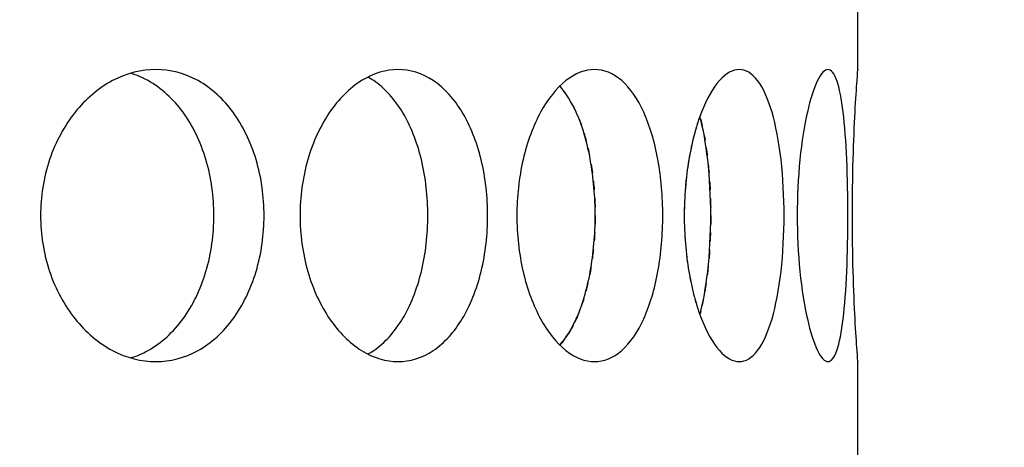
# Model space of a CAD drawing. Header units: millimetres. Extents: x 18 to 610, y -123 to 280.
# Tile 18 of 83: x 151.14 to 153.67, y 114.91 to 116.01. Entities that reach past the tile are written whole.
import ezdxf

# ---------------------------------------------------------------- set-up
doc = ezdxf.new("R2010")
doc.units = ezdxf.units.MM
doc.linetypes.add('SOLID', pattern=[0])

# ---------------------------------------------------------------- blocks, each defined once
blk = doc.blocks.new('BlockOfViews_9')
at = {"linetype": 'SOLID', "lineweight": 30}
for p, q in [((153.2947, 115.8805, 47.985), (153.2947, 116.1309, 47.9956)), ((153.2947, 114.8805, 47.985), (153.2947, 115.1309, 47.9956))]:
    blk.add_line(p, q, dxfattribs=at)
for centre, radius, start, end in [((148.2443, 134.1808, 118.5), 46, 270.00048, 89.99952), ((148.2447, 134.1808, 116), 42.5, 270, 90), ((148.2447, 134.1808, 80.5), 38, 270, 90), ((148.2447, 134.1808, 72.8678), 27.1, 270, 0)]:
    blk.add_arc(centre, radius, start, end, dxfattribs=at)
for points, knots in [([(151.7691, 115.5058, 51.6168), (151.7691, 115.4587, 51.6168), (151.7624, 115.4085, 51.6234), (151.7347, 115.3161, 51.65), (151.7138, 115.274, 51.67), (151.6651, 115.2074, 51.7155), (151.634, 115.1785, 51.744), (151.5649, 115.1403, 51.8054), (151.5269, 115.1308, 51.8383), (151.4547, 115.1308, 51.8988), (151.4158, 115.1403, 51.9305), (151.3433, 115.1785, 51.9879), (151.3098, 115.2074, 52.0136), (151.2566, 115.274, 52.0537), (151.2333, 115.3161, 52.0708), (151.2022, 115.4085, 52.0934), (151.1946, 115.4587, 52.0989), (151.1946, 115.5529, 52.0989), (151.2022, 115.6032, 52.0934), (151.2333, 115.6956, 52.0708), (151.2566, 115.7377, 52.0537), (151.3098, 115.8043, 52.0136), (151.3433, 115.8331, 51.9879), (151.4158, 115.8714, 51.9305), (151.4547, 115.8808, 51.8988), (151.5269, 115.8808, 51.8383), (151.5649, 115.8714, 51.8054), (151.634, 115.8331, 51.744), (151.6651, 115.8043, 51.7155), (151.7138, 115.7377, 51.67), (151.7347, 115.6956, 51.65), (151.7624, 115.6032, 51.6234), (151.7691, 115.5529, 51.6168), (151.7691, 115.5058, 51.6168)], [0, 0, 0, 0, 0.141313, 0.141313, 0.282627, 0.282627, 0.42394, 0.42394, 0.565253, 0.565253, 0.706567, 0.706567, 0.84788, 0.84788, 0.989193, 0.989193, 1.130507, 1.130507, 1.27182, 1.27182, 1.413133, 1.413133, 1.554447, 1.554447, 1.69576, 1.69576, 1.837073, 1.837073, 1.978386, 1.978386, 2.1197, 2.1197, 2.261013, 2.261013, 2.261013, 2.261013]), ([(151.6402, 115.5058, 51.4632), (151.6402, 115.5529, 51.4632), (151.6334, 115.6032, 51.4698), (151.6059, 115.6956, 51.4965), (151.585, 115.7377, 51.5165), (151.5364, 115.8043, 51.5621), (151.5053, 115.8331, 51.5907), (151.4566, 115.8602, 51.6341), (151.4419, 115.8665, 51.6471), (151.4269, 115.8711, 51.6601)], [0, 0, 0, 0, 0.1413181, 0.1413181, 0.2826362, 0.2826362, 0.4239542, 0.4239542, 0.4820886, 0.4820886, 0.4820886, 0.4820886]), ([(152.3436, 115.5058, 50.9499), (152.3436, 115.4587, 50.9499), (152.3381, 115.4085, 50.9575), (152.3155, 115.3161, 50.9886), (152.2984, 115.274, 51.0119), (152.2583, 115.2074, 51.0651), (152.2326, 115.1785, 51.0986), (152.1752, 115.1403, 51.1711), (152.1435, 115.1308, 51.21), (152.083, 115.1308, 51.2822), (152.0501, 115.1403, 51.3202), (151.9887, 115.1785, 51.3893), (151.9602, 115.2074, 51.4204), (151.9147, 115.274, 51.4691), (151.8947, 115.3161, 51.49), (151.8681, 115.4085, 51.5176), (151.8615, 115.4587, 51.5244), (151.8615, 115.5529, 51.5244), (151.8681, 115.6032, 51.5176), (151.8947, 115.6956, 51.49), (151.9147, 115.7377, 51.4691), (151.9602, 115.8043, 51.4204), (151.9887, 115.8331, 51.3893), (152.0501, 115.8714, 51.3202), (152.083, 115.8808, 51.2822), (152.1435, 115.8808, 51.21), (152.1752, 115.8714, 51.1711), (152.2326, 115.8331, 51.0986), (152.2583, 115.8043, 51.0651), (152.2984, 115.7377, 51.0119), (152.3155, 115.6956, 50.9886), (152.3381, 115.6032, 50.9575), (152.3436, 115.5529, 50.9499), (152.3436, 115.5058, 50.9499)], [0, 0, 0, 0, 0.141313, 0.141313, 0.282627, 0.282627, 0.42394, 0.42394, 0.565253, 0.565253, 0.706567, 0.706567, 0.84788, 0.84788, 0.989193, 0.989193, 1.130507, 1.130507, 1.27182, 1.27182, 1.413133, 1.413133, 1.554447, 1.554447, 1.69576, 1.69576, 1.837073, 1.837073, 1.978386, 1.978386, 2.1197, 2.1197, 2.261013, 2.261013, 2.261013, 2.261013]), ([(152.19, 115.5058, 50.8209), (152.19, 115.5529, 50.8209), (152.1845, 115.6032, 50.8286), (152.162, 115.6956, 50.8597), (152.1449, 115.7377, 50.8831), (152.1049, 115.8043, 50.9364), (152.0793, 115.8331, 50.9699), (152.0459, 115.8555, 51.0123), (152.041, 115.8584, 51.0184), (152.0361, 115.8611, 51.0246)], [0, 0, 0, 0, 0.1413181, 0.1413181, 0.2826362, 0.2826362, 0.4239542, 0.4239542, 0.4475238, 0.4475238, 0.4475238, 0.4475238]), ([(152.4186, 115.5058, 50.8428), (152.4186, 115.5529, 50.8428), (152.4239, 115.6032, 50.835), (152.4453, 115.6956, 50.8032), (152.4614, 115.7377, 50.7791), (152.4977, 115.8043, 50.7232), (152.5204, 115.8331, 50.6876), (152.5688, 115.8714, 50.6089), (152.5946, 115.8808, 50.5658), (152.6417, 115.8808, 50.4842), (152.6662, 115.8714, 50.4404), (152.7101, 115.8331, 50.359), (152.7296, 115.8043, 50.3216), (152.7598, 115.7377, 50.2622), (152.7726, 115.6956, 50.2363), (152.7895, 115.6032, 50.2018), (152.7936, 115.5529, 50.1933), (152.7936, 115.4587, 50.1933), (152.7895, 115.4085, 50.2018), (152.7726, 115.3161, 50.2363), (152.7598, 115.274, 50.2622), (152.7296, 115.2074, 50.3216), (152.7101, 115.1785, 50.359), (152.6662, 115.1403, 50.4404), (152.6417, 115.1308, 50.4842), (152.5946, 115.1308, 50.5658), (152.5688, 115.1403, 50.6089), (152.5204, 115.1785, 50.6876), (152.4977, 115.2074, 50.7232), (152.4614, 115.274, 50.7791), (152.4453, 115.3161, 50.8032), (152.4239, 115.4085, 50.835), (152.4186, 115.4587, 50.8428), (152.4186, 115.5058, 50.8428)], [0, 0, 0, 0, 0.141313, 0.141313, 0.282627, 0.282627, 0.42394, 0.42394, 0.565253, 0.565253, 0.706567, 0.706567, 0.84788, 0.84788, 0.989193, 0.989193, 1.130507, 1.130507, 1.27182, 1.27182, 1.413133, 1.413133, 1.554447, 1.554447, 1.69576, 1.69576, 1.837073, 1.837073, 1.978386, 1.978386, 2.1197, 2.1197, 2.261013, 2.261013, 2.261013, 2.261013]), ([(152.8488, 115.5058, 50.0748), (152.8488, 115.5529, 50.0748), (152.8527, 115.6032, 50.0662), (152.8683, 115.6956, 50.0312), (152.8799, 115.7377, 50.0047), (152.906, 115.8043, 49.9433), (152.9221, 115.8331, 49.9043), (152.9562, 115.8714, 49.8184), (152.9741, 115.8808, 49.7715), (153.0063, 115.8808, 49.683), (153.0228, 115.8714, 49.6355), (153.0519, 115.8331, 49.5478), (153.0646, 115.8043, 49.5075), (153.084, 115.7377, 49.4438), (153.0922, 115.6956, 49.416), (153.1028, 115.6032, 49.3792), (153.1053, 115.5529, 49.3701), (153.1053, 115.4587, 49.3701), (153.1028, 115.4085, 49.3792), (153.0922, 115.3161, 49.416), (153.084, 115.274, 49.4438), (153.0646, 115.2074, 49.5075), (153.0519, 115.1785, 49.5478), (153.0228, 115.1403, 49.6355), (153.0063, 115.1308, 49.683), (152.9741, 115.1308, 49.7715), (152.9562, 115.1403, 49.8184), (152.9221, 115.1785, 49.9043), (152.906, 115.2074, 49.9433), (152.8799, 115.274, 50.0047), (152.8683, 115.3161, 50.0312), (152.8527, 115.4085, 50.0662), (152.8488, 115.4587, 50.0748), (152.8488, 115.5058, 50.0748)], [0, 0, 0, 0, 0.141313, 0.141313, 0.282627, 0.282627, 0.42394, 0.42394, 0.565253, 0.565253, 0.706567, 0.706567, 0.84788, 0.84788, 0.989193, 0.989193, 1.130507, 1.130507, 1.27182, 1.27182, 1.413133, 1.413133, 1.554447, 1.554447, 1.69576, 1.69576, 1.837073, 1.837073, 1.978386, 1.978386, 2.1197, 2.1197, 2.261013, 2.261013, 2.261013, 2.261013]), ([(153.2694, 115.5058, 48.5052), (153.2694, 115.4587, 48.5052), (153.2685, 115.4085, 48.5146), (153.2644, 115.3161, 48.5528), (153.2612, 115.274, 48.5815), (153.2531, 115.2074, 48.6477), (153.2476, 115.1785, 48.6895), (153.2342, 115.1403, 48.781), (153.2262, 115.1308, 48.8305), (153.2098, 115.1308, 48.9233), (153.2004, 115.1403, 48.9727), (153.1817, 115.1785, 49.0632), (153.1726, 115.2074, 49.1044), (153.1576, 115.274, 49.1693), (153.1507, 115.3161, 49.1974), (153.1415, 115.4085, 49.2347), (153.1391, 115.4587, 49.2438), (153.1391, 115.5529, 49.2438), (153.1415, 115.6032, 49.2347), (153.1507, 115.6956, 49.1974), (153.1576, 115.7377, 49.1693), (153.1726, 115.8043, 49.1044), (153.1817, 115.8331, 49.0632), (153.2004, 115.8714, 48.9727), (153.2098, 115.8808, 48.9233), (153.2262, 115.8808, 48.8305), (153.2342, 115.8714, 48.781), (153.2476, 115.8331, 48.6895), (153.2531, 115.8043, 48.6477), (153.2612, 115.7377, 48.5815), (153.2644, 115.6956, 48.5528), (153.2685, 115.6032, 48.5146), (153.2694, 115.5529, 48.5052), (153.2694, 115.5058, 48.5052)], [0, 0, 0, 0, 0.141313, 0.141313, 0.282627, 0.282627, 0.42394, 0.42394, 0.565253, 0.565253, 0.706567, 0.706567, 0.84788, 0.84788, 0.989193, 0.989193, 1.130507, 1.130507, 1.27182, 1.27182, 1.413133, 1.413133, 1.554447, 1.554447, 1.69576, 1.69576, 1.837073, 1.837073, 1.978386, 1.978386, 2.1197, 2.1197, 2.261013, 2.261013, 2.261013, 2.261013]), ([(153.2946, 115.1323, 47.9665), (153.2947, 115.1313, 47.9778), (153.2947, 115.1308, 47.989), (153.2947, 115.1308, 48.0471), (153.294, 115.1403, 48.0973), (153.2914, 115.1785, 48.1897), (153.2895, 115.2074, 48.2319), (153.286, 115.274, 48.2985), (153.2841, 115.3161, 48.3273), (153.2815, 115.4085, 48.3656), (153.2808, 115.4587, 48.375), (153.2808, 115.5529, 48.375), (153.2815, 115.6032, 48.3656), (153.2841, 115.6956, 48.3273), (153.286, 115.7377, 48.2985), (153.2895, 115.8043, 48.2319), (153.2914, 115.8331, 48.1897), (153.294, 115.8714, 48.0973), (153.2947, 115.8808, 48.0471), (153.2947, 115.8808, 47.9895), (153.2947, 115.8804, 47.9787), (153.2946, 115.8795, 47.9679)], [0.532153, 0.532153, 0.532153, 0.532153, 0.565253, 0.565253, 0.706567, 0.706567, 0.84788, 0.84788, 0.989193, 0.989193, 1.130507, 1.130507, 1.27182, 1.27182, 1.413133, 1.413133, 1.554447, 1.554447, 1.69576, 1.69576, 1.727434, 1.727434, 1.727434, 1.727434]), ([(152.5291, 115.1735, 50.273), (152.5452, 115.1915, 50.2426), (152.5595, 115.2148, 50.2149), (152.5863, 115.274, 50.162), (152.599, 115.3161, 50.136), (152.6158, 115.4085, 50.1015), (152.6199, 115.4587, 50.093), (152.6199, 115.5529, 50.093), (152.6158, 115.6032, 50.1015), (152.599, 115.6956, 50.136), (152.5863, 115.7377, 50.162), (152.5594, 115.7971, 50.2151), (152.545, 115.8206, 50.2431), (152.5287, 115.8386, 50.2737)], [0.7380767, 0.7380767, 0.7380767, 0.7380767, 0.847908, 0.847908, 0.9892261, 0.9892261, 1.1305443, 1.1305443, 1.2718624, 1.2718624, 1.4131805, 1.4131805, 1.5239517, 1.5239517, 1.5239517, 1.5239517]), ([(152.8891, 115.2515, 49.3972), (152.8975, 115.2828, 49.3695), (152.9044, 115.321, 49.3455), (152.9143, 115.4085, 49.3106), (152.9168, 115.4587, 49.3015), (152.9168, 115.5529, 49.3015), (152.9143, 115.6032, 49.3106), (152.9044, 115.6907, 49.3455), (152.8974, 115.7289, 49.3695), (152.8891, 115.7603, 49.3973)], [0.8627828, 0.8627828, 0.8627828, 0.8627828, 0.9892261, 0.9892261, 1.1305443, 1.1305443, 1.2718624, 1.2718624, 1.3983636, 1.3983636, 1.3983636, 1.3983636]), ([(152.8629, 115.663, 45.9568), (152.8621, 115.6585, 45.9549), (152.8613, 115.654, 45.9531), (152.8592, 115.6416, 45.9484), (152.858, 115.6338, 45.9457), (152.8569, 115.6259, 45.9433)], [2.10566927, 2.10566927, 2.10566927, 2.10566927, 2.11969975, 2.11969975, 2.1433301, 2.1433301, 2.1433301, 2.1433301]), ([(151.4252, 115.1401, 51.6616), (151.4407, 115.1447, 51.6481), (151.4561, 115.1512, 51.6346), (151.5053, 115.1785, 51.5907), (151.5364, 115.2074, 51.5621), (151.585, 115.274, 51.5165), (151.6059, 115.3161, 51.4965), (151.6334, 115.4085, 51.4698), (151.6402, 115.4587, 51.4632), (151.6402, 115.5058, 51.4632)], [1.77681, 1.77681, 1.77681, 1.77681, 1.8371343, 1.8371343, 1.9784523, 1.9784523, 2.1197704, 2.1197704, 2.2610885, 2.2610885, 2.2610885, 2.2610885]), ([(152.0355, 115.1503, 51.0253), (152.0406, 115.153, 51.0189), (152.0457, 115.1561, 51.0125), (152.0793, 115.1785, 50.9699), (152.1049, 115.2074, 50.9364), (152.1449, 115.274, 50.8831), (152.162, 115.3161, 50.8597), (152.1845, 115.4085, 50.8286), (152.19, 115.4587, 50.8209), (152.19, 115.5058, 50.8209)], [1.8125878, 1.8125878, 1.8125878, 1.8125878, 1.8371343, 1.8371343, 1.9784523, 1.9784523, 2.1197704, 2.1197704, 2.2610885, 2.2610885, 2.2610885, 2.2610885]), ([(152.6095, 115.3742, 45.8855), (152.6088, 115.3702, 45.8841), (152.6081, 115.3662, 45.8827), (152.6069, 115.3591, 45.88), (152.6063, 115.3559, 45.8788), (152.6056, 115.3528, 45.8775)], [1.25981364, 1.25981364, 1.25981364, 1.25981364, 1.27186238, 1.27186238, 1.28161811, 1.28161811, 1.28161811, 1.28161811]), ([(152.9104, 115.3742, 46.6755), (152.91, 115.3702, 46.6741), (152.9095, 115.3663, 46.6726), (152.9087, 115.3591, 46.6697), (152.9083, 115.356, 46.6684), (152.908, 115.3528, 46.6671)], [1.25978815, 1.25978815, 1.25978815, 1.25978815, 1.27186238, 1.27186238, 1.28156758, 1.28156758, 1.28156758, 1.28156758]), ([(152.5792, 115.2596, 45.824), (152.5766, 115.253, 45.8189), (152.574, 115.2467, 45.8137), (152.5698, 115.2375, 45.8055), (152.5684, 115.2345, 45.8026), (152.5669, 115.2314, 45.7997)], [1.387602, 1.387602, 1.387602, 1.387602, 1.4131805, 1.4131805, 1.42644969, 1.42644969, 1.42644969, 1.42644969])]:
    blk.add_open_spline(points, degree=3, knots=knots, dxfattribs=at)
for points in [[(152.5391, 115.8261, 45.7459), (152.5407, 115.8239, 45.7491), (152.5424, 115.8217, 45.7522), (152.544, 115.8194, 45.7553)], [(152.5629, 115.7882, 45.7919), (152.5642, 115.7856, 45.7945), (152.5656, 115.7829, 45.7971), (152.5669, 115.7803, 45.7997)], [(152.8887, 115.7599, 46.0162), (152.8852, 115.7502, 46.008), (152.8819, 115.74, 46.0002), (152.8787, 115.7292, 45.9928)], [(152.5792, 115.7521, 45.824), (152.5812, 115.747, 45.828), (152.5831, 115.7418, 45.8319), (152.585, 115.7364, 45.8357)], [(152.8912, 115.7521, 46.6098), (152.8925, 115.747, 46.6141), (152.8937, 115.7417, 46.6182), (152.8949, 115.7364, 46.6222)], [(152.5909, 115.7183, 45.8475), (152.5928, 115.7122, 45.8513), (152.5946, 115.7058, 45.855), (152.5963, 115.6993, 45.8585)], [(152.8762, 115.7205, 45.9871), (152.8722, 115.7063, 45.978), (152.8686, 115.6912, 45.9696), (152.8654, 115.6755, 45.9623)], [(152.8986, 115.7183, 46.635), (152.8998, 115.7121, 46.639), (152.901, 115.7058, 46.643), (152.9021, 115.6993, 46.6467)], [(152.6012, 115.6795, 45.8686), (152.6028, 115.6727, 45.8717), (152.6043, 115.6659, 45.8747), (152.6056, 115.6589, 45.8775)], [(152.9052, 115.6795, 46.6575), (152.9062, 115.6727, 46.6609), (152.9071, 115.6658, 46.6641), (152.908, 115.6588, 46.6671)], [(152.6095, 115.6375, 45.8855), (152.6107, 115.6303, 45.8879), (152.6117, 115.6231, 45.8901), (152.6127, 115.6158, 45.8921)], [(152.9104, 115.6375, 46.6755), (152.9111, 115.6303, 46.6781), (152.9118, 115.6231, 46.6805), (152.9124, 115.6158, 46.6827)], [(152.8547, 115.6089, 45.9384), (152.8533, 115.5969, 45.9353), (152.8522, 115.5847, 45.9327), (152.8513, 115.5725, 45.9307)], [(152.6153, 115.5939, 45.8976), (152.6161, 115.5865, 45.8992), (152.6168, 115.5791, 45.9006), (152.6173, 115.5718, 45.9018)], [(152.914, 115.5939, 46.6884), (152.9145, 115.5865, 46.6902), (152.9149, 115.5791, 46.6917), (152.9153, 115.5717, 46.6929)], [(152.8502, 115.5568, 45.9284), (152.8493, 115.5396, 45.9262), (152.8488, 115.5225, 45.9252), (152.8488, 115.5058, 45.9252)], [(152.6188, 115.5496, 45.9047), (152.6191, 115.5423, 45.9055), (152.6194, 115.535, 45.9061), (152.6196, 115.5277, 45.9065)], [(152.9161, 115.5496, 46.6961), (152.9164, 115.5423, 46.6969), (152.9166, 115.5349, 46.6975), (152.9167, 115.5276, 46.698)], [(152.6199, 115.5058, 45.907), (152.6199, 115.4986, 45.907), (152.6198, 115.4913, 45.9068), (152.6196, 115.484, 45.9065)], [(152.9168, 115.5058, 46.6986), (152.9168, 115.4986, 46.6986), (152.9168, 115.4914, 46.6984), (152.9167, 115.484, 46.698)], [(152.6188, 115.462, 45.9047), (152.6184, 115.4547, 45.9039), (152.6179, 115.4473, 45.9029), (152.6173, 115.4399, 45.9018)], [(152.8502, 115.4549, 45.9284), (152.8505, 115.4497, 45.929), (152.8509, 115.4444, 45.9298), (152.8513, 115.4391, 45.9307)], [(152.9161, 115.4621, 46.6961), (152.9159, 115.4547, 46.6953), (152.9156, 115.4473, 46.6942), (152.9153, 115.44, 46.6929)], [(152.6153, 115.4178, 45.8976), (152.6145, 115.4105, 45.896), (152.6137, 115.4032, 45.8941), (152.6127, 115.3959, 45.8921)], [(152.8547, 115.4028, 45.9384), (152.8554, 115.3971, 45.9399), (152.8561, 115.3914, 45.9415), (152.8569, 115.3858, 45.9433)], [(152.914, 115.4178, 46.6884), (152.9135, 115.4105, 46.6867), (152.913, 115.4032, 46.6848), (152.9124, 115.3959, 46.6827)], [(152.6012, 115.3322, 45.8686), (152.5997, 115.3254, 45.8654), (152.5981, 115.3188, 45.862), (152.5963, 115.3123, 45.8585)], [(152.8629, 115.3487, 45.9568), (152.8637, 115.3445, 45.9586), (152.8645, 115.3403, 45.9604), (152.8654, 115.3362, 45.9623)], [(152.9052, 115.3322, 46.6575), (152.9042, 115.3255, 46.6541), (152.9032, 115.3188, 46.6505), (152.9021, 115.3124, 46.6467)], [(152.5909, 115.2933, 45.8475), (152.589, 115.2872, 45.8437), (152.587, 115.2811, 45.8397), (152.585, 115.2753, 45.8357)], [(152.8762, 115.2912, 45.9871), (152.877, 115.2882, 45.989), (152.8778, 115.2854, 45.9909), (152.8787, 115.2825, 45.9928)], [(152.8986, 115.2934, 46.635), (152.8975, 115.2872, 46.6309), (152.8962, 115.2812, 46.6266), (152.8949, 115.2753, 46.6222)], [(152.8912, 115.2596, 46.6098), (152.8905, 115.2569, 46.6075), (152.8898, 115.2542, 46.6052), (152.8891, 115.2515, 46.6028)], [(152.5629, 115.2235, 45.7919), (152.5571, 115.2123, 45.7805), (152.5507, 115.2018, 45.7682), (152.544, 115.1923, 45.7553)], [(152.5391, 115.1856, 45.7459), (152.5358, 115.1812, 45.7396), (152.5324, 115.1771, 45.7331), (152.5289, 115.1732, 45.7266)]]:
    blk.add_open_spline(points, degree=3, dxfattribs=at)

msp = doc.modelspace()

# ---------------------------------------------------------------- block references
msp.add_blockref('BlockOfViews_9', (0, 0))

doc.saveas('drawing.dxf')
